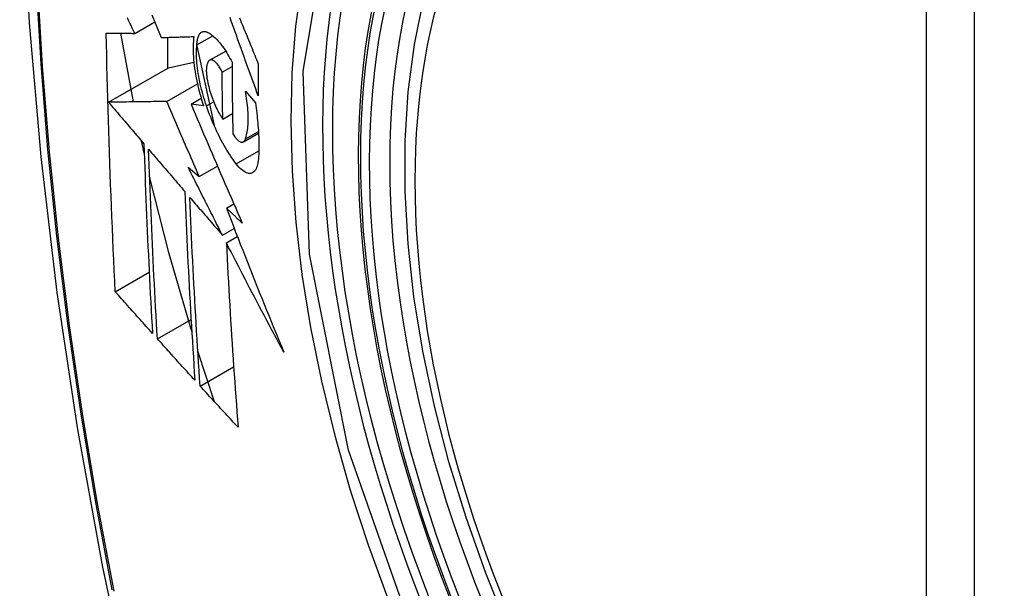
# Model space of a CAD drawing. Header units: inches. Extents: x 484 to 569.5, y 187.4 to 262.6.
# Tile 42 of 99: x 522.793 to 523.133, y 238.333 to 238.53. Entities that reach past the tile are written whole.
import ezdxf

# ---------------------------------------------------------------- set-up
doc = ezdxf.new("R2010")
doc.units = ezdxf.units.IN
doc.header["$MEASUREMENT"] = 0
doc.layers.add('Visible Edges(ANSI)', color=7, linetype='Continuous', lineweight=25)
doc.layers.add('Visible Tangent Edges(ANSI)', color=7, linetype='Continuous', lineweight=25)

msp = doc.modelspace()

# ---------------------------------------------------------------- linework, layer by layer
at = {"layer": 'Visible Edges(ANSI)'}
for p, q in [((522.83276, 238.52488), (522.83969, 238.52887)), ((522.8323, 238.50118), (522.82799, 238.52491)), ((522.84409, 238.52349), (522.84409, 238.5128)), ((522.85425, 238.52092), (522.85973, 238.52407)), ((522.85422, 238.52062), (522.86019, 238.49308)), ((522.85866, 238.51557), (522.8642, 238.51876)), ((522.84445, 238.51301), (522.85317, 238.51491)), ((522.82371, 238.50106), (522.84445, 238.51301)), ((522.86298, 238.51149), (522.86639, 238.51346)), ((522.84383, 238.50135), (522.85442, 238.50745)), ((522.87101, 238.50493), (522.87446, 238.50081)), ((522.85223, 238.50042), (522.85574, 238.50244)), ((522.85658, 238.49982), (522.85223, 238.50042)), ((522.8632, 238.49527), (522.86656, 238.4972)), ((522.83604, 238.48351), (522.83512, 238.48768)), ((522.87031, 238.48742), (522.87555, 238.49044)), ((522.85121, 238.47867), (522.85507, 238.4754)), ((522.85507, 238.4754), (522.86135, 238.47902)), ((522.86446, 238.46444), (522.86704, 238.46593)), ((522.86308, 238.45513), (522.86714, 238.45747)), ((522.86443, 238.45249), (522.86822, 238.45468)), ((522.82604, 238.43558), (522.83776, 238.44233)), ((522.84058, 238.41931), (522.85223, 238.42602)), ((522.86035, 238.39756), (522.85458, 238.41507)), ((522.85537, 238.40299), (522.86695, 238.40966))]:
    msp.add_line(p, q, dxfattribs=at)
at = {"layer": 'Visible Edges(ANSI)', "flags": 128}
for points in [[(522.84701, 238.95222), (522.83417, 238.91411), (522.82312, 238.87488), (522.81382, 238.83459), (522.80627, 238.79332), (522.80043, 238.75113), (522.79628, 238.70808), (522.79381, 238.66424), (522.79299, 238.61967), (522.7938, 238.57442), (522.79623, 238.52857), (522.80025, 238.48217), (522.80585, 238.4353), (522.81299, 238.38801), (522.82167, 238.34037), (522.83186, 238.29246), (522.84354, 238.24434)], [(522.96189, 238.31913), (522.95415, 238.33831), (522.9473, 238.35758), (522.94136, 238.37684), (522.93637, 238.39602), (522.93234, 238.41502), (522.9293, 238.43377), (522.92727, 238.45219), (522.92626, 238.4702), (522.92628, 238.48771), (522.92734, 238.50467), (522.92944, 238.52098), (522.93259, 238.53659), (522.9368, 238.55143), (522.94206, 238.56541), (522.94836, 238.57847), (522.95569, 238.59054), (522.96403, 238.60153), (522.97336, 238.61137), (522.98361, 238.61999), (522.99472, 238.6273)], [(522.83276, 238.52488), (522.83234, 238.52577), (522.83192, 238.52666), (522.83149, 238.52755), (522.83107, 238.52844), (522.83064, 238.52933), (522.83022, 238.53022)], [(522.83871, 238.53131), (522.83951, 238.52933), (522.8403, 238.52736), (522.8411, 238.52539), (522.8419, 238.52342)], [(522.87547, 238.50324), (522.87502, 238.50447), (522.87457, 238.5057), (522.87412, 238.50693), (522.87368, 238.50817), (522.87323, 238.50941), (522.87278, 238.51064), (522.87233, 238.51188), (522.87189, 238.51311), (522.87144, 238.51435), (522.87099, 238.51559), (522.87055, 238.51682), (522.8701, 238.51806), (522.86966, 238.5193), (522.86921, 238.52053), (522.86877, 238.52176), (522.86833, 238.523), (522.86789, 238.52423), (522.86745, 238.52546), (522.86701, 238.52669), (522.86657, 238.52791), (522.86613, 238.52914), (522.8657, 238.53036)], [(522.869, 238.53019), (522.8693, 238.52944), (522.86961, 238.52868), (522.86992, 238.52793), (522.87022, 238.52717), (522.87053, 238.52642), (522.87084, 238.52566), (522.87115, 238.5249), (522.87146, 238.52414), (522.87176, 238.52339), (522.87207, 238.52263), (522.87238, 238.52187), (522.87269, 238.52111), (522.873, 238.52035), (522.87331, 238.51959), (522.87362, 238.51883), (522.87393, 238.51807), (522.87424, 238.51731), (522.87455, 238.51655), (522.87486, 238.51579), (522.87517, 238.51504), (522.87548, 238.51428)], [(522.82604, 238.43558), (522.82586, 238.43926), (522.82569, 238.44295), (522.82552, 238.44664), (522.82535, 238.45034), (522.82518, 238.45403), (522.82502, 238.45773), (522.82486, 238.46144), (522.82471, 238.46514), (522.82456, 238.46885), (522.82442, 238.47257), (522.82428, 238.47628), (522.82415, 238.48), (522.82402, 238.48373), (522.82389, 238.48746), (522.82377, 238.49119), (522.82366, 238.49493), (522.82355, 238.49867), (522.82344, 238.50242), (522.82334, 238.50617), (522.82325, 238.50992), (522.82316, 238.51367), (522.82307, 238.51742), (522.823, 238.52118), (522.82292, 238.52494)], [(522.82292, 238.52494), (522.82331, 238.52493), (522.8237, 238.52493), (522.8241, 238.52493), (522.82449, 238.52493), (522.82489, 238.52492), (522.8253, 238.52492), (522.8257, 238.52492), (522.82611, 238.52492), (522.82652, 238.52491), (522.82693, 238.52491), (522.82734, 238.52491), (522.82775, 238.52491), (522.82817, 238.52491), (522.82858, 238.5249), (522.829, 238.5249), (522.82942, 238.5249), (522.82983, 238.5249), (522.83025, 238.52489), (522.83067, 238.52489), (522.83109, 238.52489), (522.83151, 238.52489), (522.83193, 238.52488), (522.83235, 238.52488), (522.83276, 238.52488)], [(522.85425, 238.52092), (522.85428, 238.52135), (522.85431, 238.52176), (522.85436, 238.52216), (522.85442, 238.52254), (522.8545, 238.52289), (522.85458, 238.52323), (522.85468, 238.52355), (522.85478, 238.52384), (522.8549, 238.52411), (522.85502, 238.52436), (522.85516, 238.52459), (522.85531, 238.52479), (522.85546, 238.52497), (522.85563, 238.52512), (522.8558, 238.52525), (522.85598, 238.52536), (522.85617, 238.52544), (522.85636, 238.5255), (522.85656, 238.52554), (522.85677, 238.52555), (522.85698, 238.52553), (522.8572, 238.5255), (522.85743, 238.52544), (522.85765, 238.52535)], [(522.85765, 238.52535), (522.858, 238.5252), (522.85835, 238.52501), (522.85871, 238.5248), (522.85907, 238.52457), (522.85943, 238.52431), (522.85979, 238.52402), (522.86016, 238.5237), (522.86053, 238.52336), (522.8609, 238.523), (522.86127, 238.52261), (522.86165, 238.5222), (522.86202, 238.52177), (522.86239, 238.52131), (522.86277, 238.52083), (522.86314, 238.52032), (522.86351, 238.5198), (522.86388, 238.51926), (522.86425, 238.51869), (522.86461, 238.51811), (522.86497, 238.5175), (522.86533, 238.51688), (522.86569, 238.51624), (522.86604, 238.51558), (522.86639, 238.51491)], [(522.8419, 238.52342), (522.84236, 238.52344), (522.84282, 238.52345), (522.84329, 238.52347), (522.84375, 238.52348), (522.84422, 238.52349), (522.84469, 238.52351), (522.84516, 238.52352), (522.84563, 238.52354), (522.8461, 238.52355), (522.84657, 238.52357), (522.84704, 238.52358), (522.84751, 238.5236), (522.84799, 238.52361), (522.84846, 238.52363), (522.84893, 238.52364), (522.84941, 238.52366), (522.84988, 238.52367), (522.85036, 238.52369), (522.85083, 238.5237), (522.85131, 238.52372), (522.85178, 238.52373), (522.85226, 238.52375), (522.85273, 238.52376), (522.8532, 238.52378)], [(522.8532, 238.52378), (522.85311, 238.52301), (522.85303, 238.52221), (522.85297, 238.52137), (522.85294, 238.52051), (522.85292, 238.51961), (522.85293, 238.51869), (522.85296, 238.51775), (522.85302, 238.51678), (522.85309, 238.51579), (522.85319, 238.51479), (522.8533, 238.51376), (522.85344, 238.51273), (522.8536, 238.51168), (522.85378, 238.51061), (522.85398, 238.50954), (522.8542, 238.50846), (522.85444, 238.50738), (522.85469, 238.50629), (522.85496, 238.50521), (522.85525, 238.50412), (522.85556, 238.50304), (522.85589, 238.50196), (522.85622, 238.50088), (522.85658, 238.49982)], [(522.85757, 238.4998), (522.85725, 238.50072), (522.85695, 238.50166), (522.85667, 238.50259), (522.85639, 238.50353), (522.85613, 238.50447), (522.85588, 238.50542), (522.85565, 238.50636), (522.85543, 238.50731), (522.85523, 238.50825), (522.85504, 238.50918), (522.85487, 238.51011), (522.85472, 238.51103), (522.85458, 238.51194), (522.85446, 238.51284), (522.85436, 238.51373), (522.85428, 238.5146), (522.85421, 238.51546), (522.85416, 238.5163), (522.85413, 238.51713), (522.85412, 238.51793), (522.85412, 238.51871), (522.85415, 238.51947), (522.85419, 238.52021), (522.85425, 238.52092)], [(522.8584, 238.51536), (522.85829, 238.51524), (522.85819, 238.51511), (522.8581, 238.51496), (522.85801, 238.5148), (522.85793, 238.51463), (522.85786, 238.51444), (522.85779, 238.51423), (522.85773, 238.51401), (522.85768, 238.51378), (522.85763, 238.51354), (522.85759, 238.51328), (522.85756, 238.51302), (522.85754, 238.51274), (522.85752, 238.51245), (522.85751, 238.51214), (522.85751, 238.51183), (522.85752, 238.51151), (522.85754, 238.51118), (522.85756, 238.51085), (522.85759, 238.5105), (522.85763, 238.51015), (522.85767, 238.5098), (522.85772, 238.50944), (522.85778, 238.50907)], [(522.86298, 238.51149), (522.86279, 238.51189), (522.86259, 238.51227), (522.86239, 238.51264), (522.86219, 238.51299), (522.86199, 238.51332), (522.86178, 238.51364), (522.86157, 238.51393), (522.86136, 238.51421), (522.86115, 238.51446), (522.86094, 238.51469), (522.86073, 238.5149), (522.86052, 238.51509), (522.86032, 238.51525), (522.86012, 238.51539), (522.85992, 238.51551), (522.85972, 238.51559), (522.85953, 238.51566), (522.85935, 238.5157), (522.85917, 238.51571), (522.859, 238.51569), (522.85884, 238.51565), (522.85868, 238.51558), (522.85853, 238.51548), (522.8584, 238.51536)], [(522.86639, 238.51491), (522.86639, 238.51387), (522.8664, 238.51283), (522.8664, 238.5118), (522.86641, 238.51076), (522.86641, 238.50972), (522.86642, 238.50869), (522.86643, 238.50766), (522.86644, 238.50662), (522.86645, 238.50559), (522.86646, 238.50456), (522.86647, 238.50352), (522.86648, 238.50249), (522.86649, 238.50146), (522.86651, 238.50043), (522.86652, 238.4994), (522.86654, 238.49837), (522.86655, 238.49734), (522.86657, 238.49631), (522.86659, 238.49528), (522.86661, 238.49425), (522.86663, 238.49322), (522.86665, 238.4922), (522.86667, 238.49117), (522.86669, 238.49014)], [(522.8632, 238.49527), (522.86319, 238.49594), (522.86318, 238.49662), (522.86317, 238.49729), (522.86315, 238.49797), (522.86314, 238.49864), (522.86313, 238.49932), (522.86312, 238.49999), (522.86311, 238.50067), (522.8631, 238.50134), (522.86309, 238.50202), (522.86308, 238.50269), (522.86307, 238.50337), (522.86306, 238.50404), (522.86305, 238.50472), (522.86304, 238.5054), (522.86304, 238.50607), (522.86303, 238.50675), (522.86302, 238.50743), (522.86301, 238.5081), (522.86301, 238.50878), (522.863, 238.50946), (522.86299, 238.51014), (522.86299, 238.51081), (522.86298, 238.51149)], [(522.87548, 238.51428), (522.87547, 238.51382), (522.87547, 238.51335), (522.87547, 238.51289), (522.87547, 238.51243), (522.87547, 238.51197), (522.87547, 238.51151), (522.87546, 238.51105), (522.87546, 238.51059), (522.87546, 238.51013), (522.87546, 238.50967), (522.87546, 238.50921), (522.87546, 238.50875), (522.87546, 238.50829), (522.87546, 238.50783), (522.87546, 238.50737), (522.87546, 238.50691), (522.87546, 238.50645), (522.87546, 238.50599), (522.87546, 238.50553), (522.87546, 238.50507), (522.87547, 238.50461), (522.87547, 238.50415), (522.87547, 238.50369), (522.87547, 238.50324)], [(522.85778, 238.50907), (522.8579, 238.50844), (522.85803, 238.5078), (522.85817, 238.50716), (522.85832, 238.50652), (522.85849, 238.50587), (522.85866, 238.50523), (522.85885, 238.50459), (522.85905, 238.50395), (522.85926, 238.50331), (522.85948, 238.50269), (522.85971, 238.50207), (522.85994, 238.50146), (522.86018, 238.50086), (522.86043, 238.50028), (522.86069, 238.4997), (522.86095, 238.49914), (522.86122, 238.4986), (522.8615, 238.49807), (522.86177, 238.49756), (522.86205, 238.49706), (522.86234, 238.49658), (522.86262, 238.49613), (522.86291, 238.49569), (522.8632, 238.49527)], [(522.871, 238.48837), (522.87116, 238.48882), (522.8713, 238.48929), (522.87143, 238.4898), (522.87154, 238.49032), (522.87165, 238.49088), (522.87174, 238.49145), (522.87181, 238.49205), (522.87188, 238.49267), (522.87193, 238.49331), (522.87196, 238.49398), (522.87198, 238.49466), (522.87199, 238.49537), (522.87198, 238.49609), (522.87196, 238.49683), (522.87193, 238.49758), (522.87188, 238.49836), (522.87182, 238.49914), (522.87174, 238.49994), (522.87165, 238.50075), (522.87155, 238.50157), (522.87143, 238.50239), (522.8713, 238.50323), (522.87116, 238.50408), (522.87101, 238.50493)], [(522.84383, 238.50135), (522.84305, 238.50134), (522.84226, 238.50133), (522.84147, 238.50131), (522.84068, 238.5013), (522.83988, 238.50129), (522.83908, 238.50128), (522.83827, 238.50127), (522.83745, 238.50126), (522.83664, 238.50124), (522.83581, 238.50123), (522.83499, 238.50122), (522.83415, 238.50121), (522.83331, 238.5012), (522.83247, 238.50119), (522.83162, 238.50117), (522.83077, 238.50116), (522.8299, 238.50115), (522.82904, 238.50114), (522.82816, 238.50112), (522.82729, 238.50111), (522.8264, 238.5011), (522.82551, 238.50109), (522.82461, 238.50107), (522.82371, 238.50106)], [(522.82371, 238.50106), (522.82422, 238.50046), (522.82472, 238.49987), (522.82523, 238.49927), (522.82574, 238.49867), (522.82625, 238.49808), (522.82676, 238.49748), (522.82727, 238.49688), (522.82778, 238.49629), (522.82828, 238.49569), (522.82879, 238.49509), (522.8293, 238.49449), (522.82981, 238.4939), (522.83032, 238.4933), (522.83083, 238.4927), (522.83134, 238.4921), (522.83185, 238.4915), (522.83236, 238.49091), (522.83287, 238.49031), (522.83338, 238.48971), (522.83389, 238.48911), (522.8344, 238.48852), (522.83491, 238.48792), (522.83542, 238.48732), (522.83593, 238.48673)], [(522.85507, 238.4754), (522.8546, 238.47648), (522.85412, 238.47756), (522.85365, 238.47864), (522.85318, 238.47972), (522.8527, 238.4808), (522.85223, 238.48188), (522.85176, 238.48297), (522.85129, 238.48405), (522.85082, 238.48513), (522.85035, 238.48621), (522.84988, 238.48729), (522.84941, 238.48838), (522.84894, 238.48946), (522.84847, 238.49054), (522.84801, 238.49162), (522.84754, 238.4927), (522.84707, 238.49379), (522.84661, 238.49487), (522.84614, 238.49595), (522.84568, 238.49703), (522.84521, 238.49811), (522.84475, 238.49919), (522.84429, 238.50027), (522.84383, 238.50135)], [(522.85223, 238.50042), (522.85295, 238.49872), (522.85367, 238.49702), (522.85439, 238.49532), (522.85511, 238.49361), (522.85584, 238.4919), (522.85657, 238.49019), (522.8573, 238.48848), (522.85803, 238.48677), (522.85876, 238.48505), (522.8595, 238.48334), (522.86023, 238.48162), (522.86097, 238.4799), (522.86171, 238.47818), (522.86245, 238.47647), (522.8632, 238.47475), (522.86394, 238.47303), (522.86469, 238.47131), (522.86543, 238.4696), (522.86618, 238.46788), (522.86693, 238.46617), (522.86768, 238.46445), (522.86843, 238.46274), (522.86919, 238.46103), (522.86994, 238.45932)], [(522.86784, 238.47978), (522.86737, 238.48039), (522.8669, 238.48103), (522.86644, 238.48169), (522.86597, 238.48237), (522.86551, 238.48308), (522.86504, 238.4838), (522.86458, 238.48455), (522.86413, 238.48531), (522.86368, 238.4861), (522.86323, 238.4869), (522.86278, 238.48772), (522.86234, 238.48857), (522.8619, 238.48943), (522.86147, 238.4903), (522.86105, 238.4912), (522.86063, 238.4921), (522.86022, 238.49302), (522.85981, 238.49396), (522.85942, 238.4949), (522.85903, 238.49586), (522.85865, 238.49683), (522.85828, 238.49781), (522.85792, 238.4988), (522.85757, 238.4998)], [(522.87446, 238.50081), (522.87459, 238.49992), (522.87471, 238.49904), (522.87483, 238.49816), (522.87494, 238.49729), (522.87504, 238.49642), (522.87513, 238.49557), (522.87522, 238.49471), (522.8753, 238.49387), (522.87537, 238.49303), (522.87544, 238.4922), (522.87549, 238.49138), (522.87554, 238.49057), (522.87558, 238.48977), (522.87562, 238.48897), (522.87564, 238.48819), (522.87566, 238.48741), (522.87567, 238.48665), (522.87568, 238.48589), (522.87567, 238.48515), (522.87566, 238.48442), (522.87564, 238.4837), (522.87561, 238.48299), (522.87558, 238.48229), (522.87553, 238.48161)], [(522.86669, 238.49014), (522.8669, 238.4898), (522.86711, 238.48947), (522.86733, 238.48917), (522.86754, 238.48888), (522.86776, 238.48861), (522.86797, 238.48837), (522.86819, 238.48815), (522.8684, 238.48795), (522.86861, 238.48778), (522.86881, 238.48764), (522.86902, 238.48751), (522.86921, 238.48742), (522.86941, 238.48735), (522.86959, 238.4873), (522.86977, 238.48729), (522.86995, 238.4873), (522.87011, 238.48733), (522.87027, 238.4874), (522.87042, 238.48749), (522.87055, 238.48761), (522.87068, 238.48776), (522.8708, 238.48794), (522.87091, 238.48814), (522.871, 238.48837)], [(522.83593, 238.48673), (522.83602, 238.48397), (522.83611, 238.48121), (522.83621, 238.47846), (522.83631, 238.47571), (522.83642, 238.47296), (522.83652, 238.47021), (522.83663, 238.46747), (522.83674, 238.46473), (522.83686, 238.46199), (522.83697, 238.45926), (522.83709, 238.45652), (522.83722, 238.45379), (522.83734, 238.45107), (522.83747, 238.44834), (522.8376, 238.44562), (522.83774, 238.44289), (522.83787, 238.44017), (522.83801, 238.43746), (522.83815, 238.43474), (522.83829, 238.43203), (522.83844, 238.42931), (522.83859, 238.4266), (522.83874, 238.42389), (522.83889, 238.42119)], [(522.84058, 238.41931), (522.84042, 238.42202), (522.84027, 238.42474), (522.84012, 238.42746), (522.83997, 238.43018), (522.83982, 238.4329), (522.83968, 238.43562), (522.83954, 238.43834), (522.8394, 238.44106), (522.83926, 238.44378), (522.83913, 238.44651), (522.839, 238.44923), (522.83887, 238.45196), (522.83875, 238.45469), (522.83862, 238.45742), (522.83851, 238.46015), (522.83839, 238.46288), (522.83827, 238.46561), (522.83816, 238.46835), (522.83806, 238.47109), (522.83795, 238.47383), (522.83785, 238.47657), (522.83775, 238.47932), (522.83765, 238.48207), (522.83756, 238.48482)], [(522.83756, 238.48482), (522.83808, 238.48421), (522.8386, 238.4836), (522.83912, 238.483), (522.83964, 238.48239), (522.84016, 238.48178), (522.84068, 238.48117), (522.8412, 238.48057), (522.84172, 238.47996), (522.84224, 238.47935), (522.84276, 238.47874), (522.84328, 238.47813), (522.8438, 238.47753), (522.84432, 238.47692), (522.84485, 238.47631), (522.84537, 238.4757), (522.84589, 238.47509), (522.84641, 238.47448), (522.84693, 238.47388), (522.84745, 238.47327), (522.84798, 238.47266), (522.8485, 238.47205), (522.84902, 238.47144), (522.84954, 238.47084), (522.85006, 238.47023)], [(522.87553, 238.48161), (522.87546, 238.48087), (522.87537, 238.48019), (522.87524, 238.47956), (522.87509, 238.47899), (522.8749, 238.47847), (522.8747, 238.478), (522.87446, 238.4776), (522.8742, 238.47725), (522.87392, 238.47697), (522.87362, 238.47675), (522.87329, 238.47658), (522.87295, 238.47648), (522.87259, 238.47644), (522.87221, 238.47646), (522.87182, 238.47654), (522.87141, 238.47668), (522.87099, 238.47688), (522.87056, 238.47713), (522.87012, 238.47744), (522.86968, 238.4778), (522.86922, 238.47822), (522.86877, 238.47869), (522.8683, 238.47921), (522.86784, 238.47978)], [(522.86308, 238.45513), (522.86258, 238.45611), (522.86208, 238.45709), (522.86158, 238.45807), (522.86108, 238.45905), (522.86058, 238.46003), (522.86008, 238.46101), (522.85959, 238.46199), (522.85909, 238.46298), (522.85859, 238.46396), (522.8581, 238.46494), (522.8576, 238.46592), (522.85711, 238.4669), (522.85661, 238.46788), (522.85612, 238.46886), (522.85562, 238.46985), (522.85513, 238.47083), (522.85464, 238.47181), (522.85415, 238.47279), (522.85366, 238.47377), (522.85317, 238.47475), (522.85267, 238.47573), (522.85219, 238.47671), (522.8517, 238.47769), (522.85121, 238.47867)], [(522.85248, 238.42178), (522.84468, 238.44866), (522.83789, 238.47543)], [(522.85006, 238.47023), (522.85017, 238.46748), (522.85028, 238.46473), (522.8504, 238.46199), (522.85052, 238.45925), (522.85064, 238.45651), (522.85077, 238.45377), (522.85089, 238.45103), (522.85103, 238.4483), (522.85116, 238.44557), (522.8513, 238.44285), (522.85144, 238.44013), (522.85159, 238.43741), (522.85174, 238.43469), (522.85189, 238.43197), (522.85204, 238.42926), (522.8522, 238.42655), (522.85236, 238.42385), (522.85252, 238.42114), (522.85268, 238.41844), (522.85285, 238.41575), (522.85302, 238.41305), (522.85319, 238.41036), (522.85336, 238.40767), (522.85354, 238.40499)], [(522.85537, 238.40299), (522.85519, 238.40569), (522.85501, 238.40839), (522.85483, 238.41109), (522.85466, 238.41379), (522.85449, 238.41649), (522.85432, 238.41919), (522.85416, 238.4219), (522.854, 238.4246), (522.85384, 238.42731), (522.85368, 238.43002), (522.85353, 238.43273), (522.85337, 238.43544), (522.85323, 238.43816), (522.85308, 238.44088), (522.85294, 238.4436), (522.8528, 238.44632), (522.85267, 238.44904), (522.85254, 238.45177), (522.85241, 238.4545), (522.85228, 238.45723), (522.85216, 238.45997), (522.85204, 238.4627), (522.85193, 238.46544), (522.85182, 238.46819)], [(522.85182, 238.46819), (522.85229, 238.46764), (522.85275, 238.4671), (522.85322, 238.46656), (522.85369, 238.46601), (522.85416, 238.46547), (522.85462, 238.46493), (522.85509, 238.46438), (522.85556, 238.46384), (522.85603, 238.46329), (522.8565, 238.46275), (522.85697, 238.46221), (522.85744, 238.46166), (522.85791, 238.46112), (522.85838, 238.46057), (522.85885, 238.46003), (522.85932, 238.45948), (522.85979, 238.45894), (522.86026, 238.45839), (522.86073, 238.45785), (522.8612, 238.45731), (522.86167, 238.45676), (522.86214, 238.45622), (522.86261, 238.45568), (522.86308, 238.45513)], [(522.86994, 238.45932), (522.86971, 238.45954), (522.86948, 238.45975), (522.86925, 238.45996), (522.86903, 238.46018), (522.8688, 238.46039), (522.86857, 238.4606), (522.86834, 238.46082), (522.86811, 238.46103), (522.86788, 238.46124), (522.86766, 238.46146), (522.86743, 238.46167), (522.8672, 238.46188), (522.86697, 238.4621), (522.86674, 238.46231), (522.86652, 238.46252), (522.86629, 238.46274), (522.86606, 238.46295), (522.86583, 238.46316), (522.8656, 238.46338), (522.86537, 238.46359), (522.86515, 238.4638), (522.86492, 238.46402), (522.86469, 238.46423), (522.86446, 238.46444)], [(522.86446, 238.46444), (522.86526, 238.46237), (522.86605, 238.4603), (522.86685, 238.45822), (522.86765, 238.45614), (522.86846, 238.45407), (522.86926, 238.45199), (522.87008, 238.44992), (522.87089, 238.44784), (522.87171, 238.44576), (522.87252, 238.44369), (522.87335, 238.44161), (522.87417, 238.43954), (522.875, 238.43746), (522.87583, 238.43538), (522.87667, 238.43331), (522.87751, 238.43123), (522.87835, 238.42916), (522.87919, 238.42709), (522.88004, 238.42501), (522.88089, 238.42294), (522.88175, 238.42087), (522.8826, 238.4188), (522.88347, 238.41673), (522.88433, 238.41466)], [(522.88433, 238.41466), (522.88348, 238.41623), (522.88263, 238.41781), (522.88178, 238.41938), (522.88094, 238.42095), (522.88009, 238.42253), (522.87925, 238.42411), (522.87841, 238.42568), (522.87757, 238.42726), (522.87674, 238.42884), (522.8759, 238.43042), (522.87507, 238.432), (522.87424, 238.43358), (522.87341, 238.43516), (522.87258, 238.43674), (522.87176, 238.43832), (522.87093, 238.4399), (522.87011, 238.44147), (522.86929, 238.44305), (522.86848, 238.44463), (522.86766, 238.4462), (522.86685, 238.44778), (522.86604, 238.44935), (522.86523, 238.45092), (522.86443, 238.45249)], [(522.86443, 238.45249), (522.86456, 238.4498), (522.86469, 238.44711), (522.86483, 238.44443), (522.86497, 238.44174), (522.86512, 238.43906), (522.86527, 238.43638), (522.86542, 238.43371), (522.86558, 238.43103), (522.86574, 238.42836), (522.8659, 238.42569), (522.86607, 238.42303), (522.86624, 238.42037), (522.86641, 238.41771), (522.86659, 238.41506), (522.86677, 238.41241), (522.86695, 238.40976), (522.86713, 238.40712), (522.86732, 238.40448), (522.86751, 238.40185), (522.8677, 238.39922), (522.86789, 238.3966), (522.86809, 238.39398), (522.86829, 238.39137), (522.86849, 238.38876)], [(522.83889, 238.42119), (522.83835, 238.42179), (522.83781, 238.42238), (522.83728, 238.42298), (522.83674, 238.42358), (522.8362, 238.42418), (522.83567, 238.42478), (522.83513, 238.42538), (522.83459, 238.42598), (522.83406, 238.42658), (522.83352, 238.42718), (522.83299, 238.42778), (522.83245, 238.42838), (522.83191, 238.42898), (522.83138, 238.42958), (522.83085, 238.43018), (522.83031, 238.43078), (522.82978, 238.43138), (522.82924, 238.43198), (522.82871, 238.43258), (522.82818, 238.43318), (522.82764, 238.43378), (522.82711, 238.43438), (522.82658, 238.43498), (522.82604, 238.43558)], [(522.85354, 238.40499), (522.853, 238.40559), (522.85245, 238.40618), (522.85191, 238.40678), (522.85137, 238.40737), (522.85083, 238.40797), (522.85029, 238.40857), (522.84974, 238.40916), (522.8492, 238.40976), (522.84866, 238.41036), (522.84812, 238.41095), (522.84758, 238.41155), (522.84704, 238.41215), (522.8465, 238.41274), (522.84596, 238.41334), (522.84542, 238.41394), (522.84488, 238.41453), (522.84434, 238.41513), (522.8438, 238.41573), (522.84326, 238.41633), (522.84272, 238.41692), (522.84219, 238.41752), (522.84165, 238.41812), (522.84111, 238.41871), (522.84058, 238.41931)], [(522.86849, 238.38876), (522.86794, 238.38935), (522.86739, 238.38994), (522.86684, 238.39053), (522.86629, 238.39113), (522.86574, 238.39172), (522.86519, 238.39231), (522.86464, 238.3929), (522.86409, 238.3935), (522.86355, 238.39409), (522.863, 238.39468), (522.86245, 238.39528), (522.8619, 238.39587), (522.86136, 238.39646), (522.86081, 238.39706), (522.86026, 238.39765), (522.85972, 238.39824), (522.85917, 238.39884), (522.85863, 238.39943), (522.85808, 238.40002), (522.85754, 238.40062), (522.857, 238.40121), (522.85645, 238.4018), (522.85591, 238.4024), (522.85537, 238.40299)]]:
    msp.add_lwpolyline(points, dxfattribs=at)
at = {"layer": 'Visible Edges(ANSI)'}
msp.add_ellipse((523.14013, 238.34985), major_axis=(-0.15963, 0.2772), ratio=0.578093, dxfattribs=at)
msp.add_ellipse((523.14361, 238.35185), major_axis=(0.15718, -0.27294), ratio=0.578093, start_param=2.362013, end_param=7.062765, dxfattribs=at)
at = {"layer": 'Visible Tangent Edges(ANSI)'}
for p, q in [((523.10637, 238.61474), (523.10637, 238.12945)), ((523.12307, 238.12945), (523.12307, 238.61474)), ((522.85757, 238.4998), (522.86004, 238.50122)), ((522.871, 238.48837), (522.87552, 238.49097)), ((522.86784, 238.47978), (522.87566, 238.48428))]:
    msp.add_line(p, q, dxfattribs=at)
at = {"layer": 'Visible Tangent Edges(ANSI)', "flags": 128}
for points in [[(522.84617, 238.90863), (522.8384, 238.88614), (522.83128, 238.86299), (522.82481, 238.83921), (522.819, 238.81481), (522.81387, 238.78983), (522.80941, 238.7643), (522.80564, 238.73824), (522.80255, 238.71168), (522.80016, 238.68467), (522.79845, 238.65724), (522.79744, 238.62942), (522.79711, 238.60122), (522.79747, 238.57263), (522.79852, 238.54366), (522.80025, 238.51433), (522.80266, 238.48469), (522.80575, 238.45475), (522.80952, 238.42456), (522.81396, 238.39412), (522.81908, 238.36344), (522.82486, 238.33256)], [(522.8256, 238.33211), (522.8198, 238.36293), (522.81466, 238.39355), (522.8102, 238.42394), (522.80642, 238.45408), (522.80332, 238.48396), (522.80089, 238.51355), (522.79915, 238.54282), (522.7981, 238.57172), (522.79774, 238.60024), (522.79807, 238.62837), (522.79909, 238.65611), (522.8008, 238.68345), (522.80321, 238.71037), (522.80631, 238.73682), (522.8101, 238.76277), (522.81457, 238.78819), (522.81972, 238.81305), (522.82555, 238.83733), (522.83203, 238.86098), (522.83917, 238.88399), (522.84695, 238.90635)], [(522.93093, 238.31166), (522.90671, 238.38081), (522.89319, 238.44852), (522.89098, 238.51174), (522.90019, 238.56734), (522.92045, 238.61297), (522.95071, 238.64635), (522.98966, 238.66598), (523.03565, 238.67109), (523.08634, 238.66143), (523.1395, 238.63745)], [(522.94542, 238.64754), (522.93639, 238.63953), (522.92803, 238.63053), (522.92037, 238.62058), (522.91344, 238.6097), (522.90725, 238.59794), (522.90184, 238.58531), (522.89724, 238.57187), (522.89346, 238.5577), (522.89051, 238.54283), (522.88839, 238.52731), (522.88712, 238.51118), (522.8867, 238.49447), (522.88713, 238.47724), (522.88841, 238.45957), (522.89054, 238.44155), (522.89351, 238.42323), (522.8973, 238.40466), (522.90189, 238.38592), (522.90728, 238.36705), (522.91346, 238.34811), (522.9204, 238.32918)]]:
    msp.add_lwpolyline(points, dxfattribs=at)
at = {"layer": 'Visible Tangent Edges(ANSI)'}
for centre, major_axis, start_param, end_param in [((523.14261, 238.35128), (-0.17285, 0.30015), 5.049711, 10.658253), ((523.14256, 238.35125), (-0.1503, 0.261), 5.670484, 8.47055)]:
    msp.add_ellipse(centre, major_axis=major_axis, ratio=0.578093, start_param=start_param, end_param=end_param, dxfattribs=at)
for centre, major_axis in [((523.1432, 238.35162), (0.17078, -0.29656)), ((523.14023, 238.34991), (-0.16238, 0.28198)), ((523.14013, 238.34985), (0.16178, -0.28094))]:
    msp.add_ellipse(centre, major_axis=major_axis, ratio=0.578093, dxfattribs=at)

doc.saveas('drawing.dxf')
